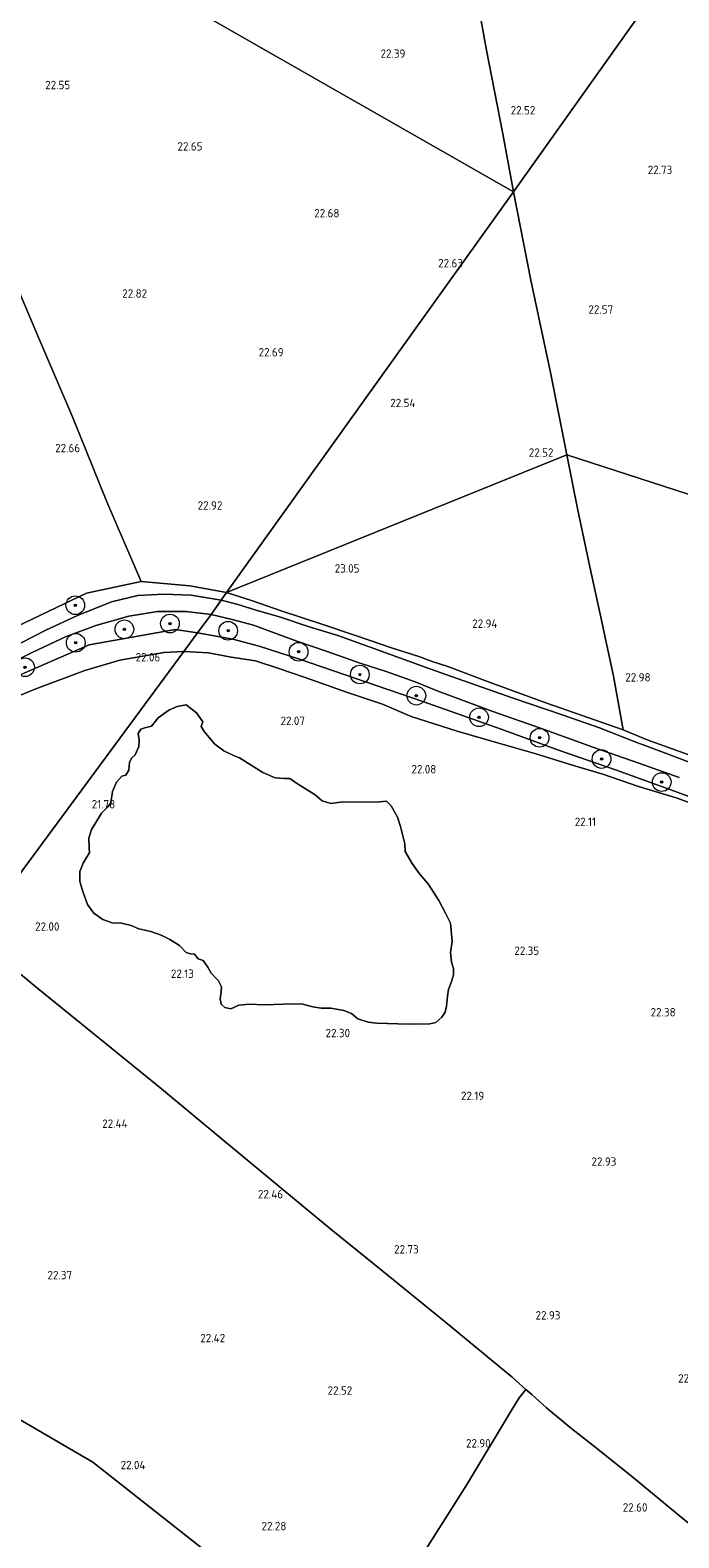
# Model space of a CAD drawing. Header units: metres. Extents: x 185049 to 189876, y 349292 to 352302.
# Tile 104 of 256: x 188388 to 188527, y 350365 to 350688. Entities that reach past the tile are written whole.
import ezdxf
from ezdxf.enums import TextEntityAlignment as Align

# ---------------------------------------------------------------- set-up
doc = ezdxf.new("R2010")
doc.units = ezdxf.units.M
for name, color, linetype, lineweight in [('B-WE-GR-BOOM-S', 90, 'Continuous', 25), ('B-WE-GR-GRAS-GV', 60, 'Continuous', 13), ('B-WE-GW-TALUD_TEEN-G', 90, 'Continuous', 18), ('B-WE-IE-TERREINAFSCHEIDING_DOORGANG-G', 210, 'Continuous', 18), ('B-WE-IE-TERREINAFSCHEIDING_KUNSTMATIG_HEKWERK-G', 20, 'IE-TERREINAFSCHEIDING-KUNSTMATIG', 18), ('B-WE-OG-WATER_POEL-GV', 7, 'Continuous', 18), ('B-WE-VH-VERHARDING_ASFALT-GV', 252, 'Continuous', 18), ('X-XX-AL-HOOGTELABEL-S', 7, 'Continuous', 25)]:
    doc.layers.add(name, color=color, linetype=linetype, lineweight=lineweight)
doc.styles.add('NLCS-ISO-ANNOTATIVE-T18', font='NLCS-ISO.ttf', dxfattribs={"height": 1.8})
doc.linetypes.add('IE-TERREINAFSCHEIDING-KUNSTMATIG', pattern='A,4,[82,NLCS.SHX,S=0.75,R=90,X=0,Y=0],4,-2', length=10)

# ---------------------------------------------------------------- blocks, each defined once
blk = doc.blocks.new('SGR-BOOM_01-SO')
at = {"linetype": 'ByBlock', "lineweight": 18}
h = blk.add_hatch(color=0, dxfattribs=at)
h.dxf.hatch_style = 1
edge = h.paths.add_edge_path()
edge.add_arc((0, 0), 0.25, 0, 360)
at = {"color": 0, "linetype": 'ByBlock', "lineweight": 18}
for radius in [2, 0.25]:
    blk.add_circle((0, 0), radius, dxfattribs=at)
blk = doc.blocks.new('SAL-HOOGTELABEL-SO')
at = {"color": 0, "linetype": 'ByBlock', "lineweight": -2, "style": 'NLCS-ISO-ANNOTATIVE-T18'}
blk.add_attdef('HOOGTE', text='', height=1.8, dxfattribs=at).set_placement((2.79, 0), align=Align.RIGHT)

msp = doc.modelspace()

# ---------------------------------------------------------------- linework, layer by layer
at = {"layer": 'B-WE-GR-GRAS-GV'}
for points in [[(188459.479, 350697.668, 21.878), (188469.88, 350696.054, 21.904), (188483.732, 350696.809, 21.981), (188485.961, 350684.106, 22.421), (188489.542, 350665.856, 22.575), (188491.817, 350653.424, 22.601), (188391.62, 350710.664, 21.904), (188331.959, 350746.668, 22.165), (188327.213, 350755.487, 22.131), (188313.951, 350779.639, 22.118), (188305.76, 350796.581, 22.015), (188315.639, 350787.583, 22.041), (188323.199, 350781.766, 22.002), (188332.119, 350774.86, 21.964), (188342.131, 350768.149, 21.942), (188355.827, 350759.295, 21.968), (188369.78, 350750.044, 21.921), (188381.72, 350742.618, 21.908), (188392.932, 350735.568, 21.878), (188406.207, 350727.315, 21.925), (188417.284, 350720.706, 21.891), (188428.473, 350713.799, 21.84), (188439.234, 350707.111, 21.848), (188448.843, 350701.62, 21.818)], [(188491.817, 350653.424, 22.601), (188430.411, 350567.646, 23.279), (188422.568, 350569.087, 23.279), (188412.172, 350569.998, 23.245), (188404.819, 350587.045, 22.919), (188397.493, 350605.233, 22.842), (188390.18, 350622.252, 22.728), (188381.782, 350642.015, 22.584), (188373.212, 350661.765, 22.558), (188366.851, 350676.503, 22.567), (188367.144, 350680.835, 22.55), (188356.272, 350701.423, 22.248), (188347.214, 350718.079, 22.164), (188338.696, 350734.039, 22.159), (188331.959, 350746.668, 22.165), (188391.62, 350710.664, 21.904)], [(188592.43, 350594.566, 22.333), (188598.18, 350564.522, 22.313), (188562.679, 350577.882, 22.345), (188503.232, 350597.119, 22.531), (188499.749, 350614.711, 22.503), (188495.539, 350634.492, 22.649), (188491.817, 350653.424, 22.601), (188526.966, 350702.952, 21.865), (188549.075, 350706.327, 22.029), (188570.577, 350708.926, 22.029), (188571.788, 350703.537, 22.448), (188572.652, 350699.126, 22.866), (188573.588, 350694.345, 22.842), (188575.099, 350686.034, 22.692), (188578.41, 350668.103, 22.448), (188581.723, 350650.959, 22.365), (188585.211, 350632.731, 22.274), (188589.105, 350611.535, 22.31)], [(188526.966, 350702.952, 21.865), (188491.817, 350653.424, 22.601), (188489.542, 350665.856, 22.575), (188485.961, 350684.106, 22.421), (188483.732, 350696.809, 21.981), (188506.098, 350699.999, 21.938)], [(188503.232, 350597.119, 22.531), (188430.411, 350567.646, 23.279), (188491.817, 350653.424, 22.601), (188495.539, 350634.492, 22.649), (188499.749, 350614.711, 22.503)], [(188513.24, 350549.731, 23.046), (188515.309, 350538.233, 23.133), (188498.76, 350544.072, 23.073), (188486.813, 350548.419, 23.099), (188477.756, 350551.828, 23.171), (188474.404, 350552.886, 23.239), (188471.831, 350553.871, 23.213), (188465.729, 350555.788, 23.205), (188458.462, 350558.342, 23.209), (188450.582, 350560.969, 23.239), (188442.149, 350563.736, 23.251), (188436.027, 350565.903, 23.277), (188430.411, 350567.646, 23.279), (188503.232, 350597.119, 22.531), (188505.536, 350585.663, 22.652), (188508.147, 350573.148, 22.864), (188510.41, 350562.985, 22.936)], [(188427.175, 350562.958, 23.169), (188424.254, 350559.002, 22.991), (188419.44, 350559.758, 23.003), (188401.055, 350556.459, 23.003), (188383.975, 350549.004, 22.889), (188372.169, 350542.253, 22.677), (188358.069, 350531.084, 22.418), (188345.527, 350518.538, 22.401), (188333.753, 350507.137, 22.461), (188331.317, 350509.652, 22.634), (188338.726, 350516.035, 22.605), (188345.896, 350523.718, 22.584), (188351.598, 350529.656, 22.651), (188356.22, 350533.984, 22.694), (188361.82, 350538.704, 22.796), (188368.289, 350543.27, 22.88), (188374.958, 350547.388, 22.995), (188381.833, 350551.297, 22.982), (188388.98, 350554.883, 23.037), (188395.997, 350558.139, 23.054), (188402.462, 350560.626, 23.08), (188409.508, 350562.563, 23.135), (188415.651, 350563.571, 23.139), (188421.832, 350563.614, 23.139)], [(188356.063, 350527.718, 22.015), (188347.23, 350517.265, 21.969), (188345.527, 350518.538, 22.401), (188358.069, 350531.084, 22.418), (188372.169, 350542.253, 22.677), (188383.975, 350549.004, 22.889), (188401.055, 350556.459, 23.003), (188419.44, 350559.758, 23.003), (188424.254, 350559.002, 22.991), (188421.306, 350555.01, 22.198), (188417.006, 350554.785, 22.147), (188407.578, 350553.139, 22.07), (188400.122, 350550.939, 22.032), (188389.62, 350547.062, 22.003), (188380.937, 350543.49, 22.007), (188371.381, 350538.75, 22.083), (188363.915, 350534.068, 22.036)], [(188421.306, 350555.01, 22.198), (188376.395, 350494.187, 21.96), (188359.153, 350508.358, 22.028), (188347.23, 350517.265, 21.969), (188356.063, 350527.718, 22.015), (188363.915, 350534.068, 22.036), (188371.381, 350538.75, 22.083), (188380.937, 350543.49, 22.007), (188389.62, 350547.062, 22.003), (188400.122, 350550.939, 22.032), (188407.578, 350553.139, 22.07), (188417.006, 350554.785, 22.147)], [(188430.096, 350478.828, 21.674), (188431.391, 350478.575, 21.674), (188433.057, 350479.364, 21.674), (188435.293, 350479.526, 21.674), (188438.511, 350479.396, 21.674), (188442.551, 350479.543, 21.674), (188446.475, 350479.65, 21.674), (188448.87, 350478.949, 21.674), (188450.655, 350478.699, 21.674), (188452.755, 350478.684, 21.674), (188455.541, 350478.18, 21.674), (188457.171, 350477.517, 21.674), (188458.527, 350476.402, 21.674), (188460.707, 350475.662, 21.674), (188462.61, 350475.45, 21.674), (188469.339, 350475.289, 21.674), (188473.969, 350475.339, 21.674), (188475.243, 350475.636, 21.674), (188476.536, 350476.758, 21.674), (188477.18, 350477.858, 21.674), (188477.472, 350479.134, 21.674), (188477.702, 350481.272, 21.674), (188477.915, 350482.685, 21.674), (188478.538, 350484.433, 21.674), (188479.026, 350485.807, 21.674), (188478.964, 350487.161, 21.674), (188478.568, 350488.533, 21.674), (188478.328, 350490.612, 21.674), (188478.715, 350493.065, 21.674), (188478.513, 350495.32, 21.674), (188478.372, 350496.909, 21.674), (188477.308, 350499.006, 21.674), (188475.889, 350501.769, 21.674), (188473.546, 350505.334, 21.674), (188471.756, 350507.448, 21.674), (188470.142, 350509.622, 21.674), (188468.685, 350512.208, 21.674), (188468.622, 350513.856, 21.674), (188468.068, 350515.895, 21.674), (188467.691, 350517.601, 21.674), (188467.02, 350519.6, 21.674), (188465.68, 350522.029, 21.674), (188464.638, 350522.988, 21.674), (188463.265, 350522.887, 21.674), (188459.636, 350522.78, 21.674), (188455.418, 350522.869, 21.674), (188452.731, 350522.49, 21.674), (188450.866, 350523.074, 21.674), (188449.431, 350524.326, 21.674), (188445.443, 350526.848, 21.674), (188443.989, 350527.864, 21.674), (188442.871, 350527.881, 21.674), (188440.83, 350528.014, 21.674), (188438.199, 350529.126, 21.674), (188436.313, 350530.358, 21.674), (188433.248, 350532.273, 21.674), (188431.933, 350532.78, 21.674), (188429.89, 350533.796, 21.674), (188427.925, 350535.164, 21.674), (188425.623, 350537.925, 21.674), (188425.032, 350539.003, 21.674), (188425.364, 350539.965, 21.674), (188423.986, 350541.923, 21.674), (188421.824, 350543.586, 21.674), (188419.863, 350543.287, 21.674), (188418.119, 350542.439, 21.674), (188415.788, 350540.806, 21.674), (188414.36, 350539.017, 21.674), (188412.988, 350538.72, 21.674), (188412.086, 350538.384, 21.674), (188411.539, 350537.48, 21.674), (188411.758, 350536.147, 21.674), (188411.663, 350534.675, 21.674), (188410.902, 350532.947, 21.674), (188410.158, 350532.239, 21.674), (188409.67, 350531.355, 21.674), (188409.537, 350529.609, 21.674), (188408.931, 350528.588, 21.674), (188408.068, 350528.331, 21.674), (188406.914, 350527.092, 21.674), (188406.055, 350525.069, 21.674), (188405.688, 350522.655, 21.674), (188404.965, 350521.693, 21.674), (188403.712, 350520.454, 21.674), (188402.5, 350518.411, 21.674), (188401.562, 350516.918, 21.674), (188400.978, 350515.052, 21.674), (188401.081, 350512.993, 21.674), (188401.103, 350511.953, 21.674), (188400.458, 350510.951, 21.674), (188399.754, 350509.733, 21.674), (188399.072, 350507.966, 21.674), (188399.077, 350505.808, 21.674), (188399.769, 350503.456, 21.674), (188400.677, 350500.849, 21.674), (188402.074, 350499.028, 21.674), (188404, 350497.678, 21.674), (188405.983, 350496.938, 21.674), (188408.004, 350496.864, 21.674), (188410.026, 350496.398, 21.674), (188411.675, 350495.676, 21.674), (188414.246, 350495.132, 21.674), (188416.426, 350494.294, 21.674), (188418.331, 350493.396, 21.674), (188420.374, 350492.086, 21.674), (188421.81, 350490.638, 21.674), (188422.732, 350490.326, 21.674), (188423.576, 350490.249, 21.674), (188424.402, 350489.251, 21.674), (188425.443, 350488.881, 21.674), (188426.407, 350487.47, 21.674), (188427.176, 350486.158, 21.674), (188428.729, 350484.553, 21.674), (188429.399, 350483.24, 21.674), (188429.303, 350482.161, 21.674), (188429.052, 350480.669, 21.674), (188429.31, 350479.512, 21.674)]]:
    msp.add_polyline3d(points, close=True, dxfattribs=at)
for points in [[(188381.782, 350642.015, 22.584), (188390.18, 350622.252, 22.728), (188397.493, 350605.233, 22.842), (188404.819, 350587.045, 22.919), (188412.172, 350569.998, 23.245), (188400.497, 350567.508, 22.91), (188383.947, 350559.615, 22.702)], [(188535.694, 350530.593, 23.148), (188520.451, 350536.144, 23.126), (188515.309, 350538.233, 23.133), (188513.24, 350549.731, 23.046), (188510.41, 350562.985, 22.936), (188508.147, 350573.148, 22.864), (188505.536, 350585.663, 22.652), (188503.232, 350597.119, 22.531), (188562.679, 350577.882, 22.345)], [(188383.947, 350559.615, 22.702), (188400.497, 350567.508, 22.91), (188412.172, 350569.998, 23.245), (188422.568, 350569.087, 23.279), (188430.411, 350567.646, 23.279), (188429.264, 350566.043, 23.194), (188422.883, 350567.08, 23.207), (188416.997, 350567.334, 23.228), (188411.449, 350567.021, 23.237), (188405.863, 350565.651, 23.211), (188398.527, 350562.725, 23.169), (188391.763, 350559.602, 23.097), (188383.69, 350555.475, 23.05)], [(188534.298, 350529.52, 23.152), (188524.908, 350533.043, 23.129), (188517.628, 350535.772, 23.148), (188510.218, 350538.703, 23.11), (188502.475, 350541.374, 23.107), (188491.79, 350545.051, 23.076), (188479.749, 350549.265, 23.114), (188472.955, 350551.657, 23.114), (188463.715, 350555.037, 23.114), (188454.266, 350558.483, 23.133), (188447.94, 350560.398, 23.186), (188441.763, 350562.463, 23.19), (188436.997, 350563.831, 23.186), (188432.648, 350565.136, 23.194), (188429.264, 350566.043, 23.194), (188430.411, 350567.646, 23.279), (188436.027, 350565.903, 23.277), (188442.149, 350563.736, 23.251), (188450.582, 350560.969, 23.239), (188458.462, 350558.342, 23.209), (188465.729, 350555.788, 23.205), (188471.831, 350553.871, 23.213), (188474.404, 350552.886, 23.239), (188477.756, 350551.828, 23.171), (188486.813, 350548.419, 23.099), (188498.76, 350544.072, 23.073), (188515.309, 350538.233, 23.133), (188520.451, 350536.144, 23.126), (188535.694, 350530.593, 23.148)], [(188537.687, 350520.96, 22.951), (188525.529, 350525.439, 22.982), (188513.645, 350529.727, 23.016), (188501.643, 350533.832, 22.963), (188489.196, 350538.401, 22.955), (188472.438, 350544.334, 22.985), (188460.143, 350548.557, 23.05), (188446.036, 350553.408, 23.095), (188437.419, 350556.158, 23.091), (188431.787, 350557.679, 23.05), (188424.254, 350559.002, 22.991), (188427.175, 350562.958, 23.169), (188431.66, 350561.91, 23.061), (188436.222, 350560.69, 23.088), (188440.056, 350559.231, 23.103), (188445.469, 350557.223, 23.11), (188451.725, 350555.131, 23.118), (188459.235, 350552.43, 23.171), (188464.595, 350550.759, 23.152), (188470.821, 350548.522, 23.167), (188475.504, 350546.622, 23.148), (188487.418, 350542.171, 23.152), (188497.642, 350538.622, 23.133), (188509.012, 350534.455, 23.103), (188518.655, 350531.107, 23.137), (188527.302, 350528.05, 23.122)], [(188536.68, 350520.099, 22.261), (188526.66, 350523.7, 22.273), (188518.572, 350526.148, 22.219), (188510.925, 350528.742, 22.28), (188504.658, 350530.664, 22.197), (188496.393, 350533.203, 22.174), (188488.435, 350535.512, 22.185), (188479.79, 350537.988, 22.14), (188469.929, 350541.141, 22.212), (188463.778, 350543.741, 22.31), (188456.323, 350546.287, 22.352), (188447.265, 350549.447, 22.314), (188441.648, 350551.407, 22.303), (188436.672, 350553.029, 22.254), (188431.41, 350553.797, 22.227), (188426.559, 350554.739, 22.182), (188421.306, 350555.01, 22.198), (188424.254, 350559.002, 22.991), (188431.787, 350557.679, 23.05), (188437.419, 350556.158, 23.091), (188446.036, 350553.408, 23.095), (188460.143, 350548.557, 23.05), (188472.438, 350544.334, 22.985), (188489.196, 350538.401, 22.955), (188501.643, 350533.832, 22.963), (188513.645, 350529.727, 23.016), (188525.529, 350525.439, 22.982), (188537.687, 350520.96, 22.951)], [(188545.606, 350355.082, 22.819), (188526.523, 350370.777, 22.614), (188517.45, 350378.233, 22.663), (188509.904, 350384.298, 22.959), (188503.987, 350388.968, 22.978), (188498.889, 350393.178, 22.921), (188495.767, 350395.979, 23.027), (188494.459, 350397.058, 23.027), (188491.575, 350399.717, 22.963), (188477.264, 350411.459, 22.902), (188463.925, 350422.352, 22.678), (188452.811, 350431.292, 22.602), (188442.478, 350439.88, 22.511), (188429.198, 350450.849, 22.504), (188416.534, 350461.451, 22.436), (188405.915, 350470.032, 22.42), (188390.066, 350482.905, 22.201), (188376.395, 350494.187, 21.96), (188421.306, 350555.01, 22.198), (188426.559, 350554.739, 22.182), (188431.41, 350553.797, 22.227), (188436.672, 350553.029, 22.254), (188441.648, 350551.407, 22.303), (188447.265, 350549.447, 22.314), (188456.323, 350546.287, 22.352), (188463.778, 350543.741, 22.31), (188469.929, 350541.141, 22.212), (188479.79, 350537.988, 22.14), (188488.435, 350535.512, 22.185), (188496.393, 350533.203, 22.174), (188504.658, 350530.664, 22.197), (188510.925, 350528.742, 22.28), (188518.572, 350526.148, 22.219), (188526.66, 350523.7, 22.273), (188536.68, 350520.099, 22.261)], [(188376.395, 350494.187, 21.96), (188390.066, 350482.905, 22.201), (188405.915, 350470.032, 22.42), (188416.534, 350461.451, 22.436), (188429.198, 350450.849, 22.504), (188442.478, 350439.88, 22.511), (188452.811, 350431.292, 22.602), (188463.925, 350422.352, 22.678), (188477.264, 350411.459, 22.902), (188491.575, 350399.717, 22.963), (188494.459, 350397.058, 23.027), (188493.067, 350395.326, 23.027), (188491.309, 350392.498, 23.027), (188481.783, 350376.576, 22.868), (188469.441, 350357.09, 22.894)], [(188377.111, 350360.899, 22.019), (188375.066, 350369.123, 22.003), (188371.498, 350373.162, 22.003), (188362.91, 350382.215, 21.988), (188354.71, 350391.803, 21.922), (188345.487, 350401.838, 21.961), (188334.37, 350414.609, 21.888), (188326.843, 350422.886, 21.875), (188362.096, 350404.667, 21.875), (188401.827, 350381.491, 21.875), (188457.434, 350337.664, 22.712)], [(188457.434, 350337.664, 22.712), (188401.827, 350381.491, 21.875), (188362.096, 350404.667, 21.875)], [(188553.129, 350255.418, 23.772), (188517.006, 350288.352, 23.772), (188457.434, 350337.664, 22.712), (188469.441, 350357.09, 22.894), (188481.783, 350376.576, 22.868), (188491.309, 350392.498, 23.027), (188493.067, 350395.326, 23.027), (188494.459, 350397.058, 23.027), (188495.767, 350395.979, 23.027), (188498.889, 350393.178, 22.921), (188503.987, 350388.968, 22.978), (188509.904, 350384.298, 22.959), (188517.45, 350378.233, 22.663), (188526.523, 350370.777, 22.614), (188545.606, 350355.082, 22.819)]]:
    msp.add_polyline3d(points, dxfattribs=at)
at = {"layer": 'B-WE-GW-TALUD_TEEN-G'}
for points in [[(188286.737, 350467.689, 22.41), (188293.119, 350471.406, 22.049), (188302.602, 350478.929, 22.024), (188313.011, 350487.622, 22.07), (188323.977, 350496.359, 22.045), (188334.115, 350504.029, 22.015), (188341.933, 350511.975, 22.028), (188347.23, 350517.265, 21.969), (188356.063, 350527.718, 22.015), (188363.915, 350534.068, 22.036), (188371.381, 350538.75, 22.083), (188380.937, 350543.49, 22.007), (188389.62, 350547.062, 22.003), (188400.122, 350550.939, 22.032), (188407.578, 350553.139, 22.07), (188417.006, 350554.785, 22.147), (188421.306, 350555.01, 22.198)], [(188421.306, 350555.01, 22.198), (188426.559, 350554.739, 22.182), (188431.41, 350553.797, 22.227), (188436.672, 350553.029, 22.254), (188441.648, 350551.407, 22.303), (188447.265, 350549.447, 22.314), (188456.323, 350546.287, 22.352), (188463.778, 350543.741, 22.31), (188469.929, 350541.141, 22.212), (188479.79, 350537.988, 22.14), (188488.435, 350535.512, 22.185), (188496.393, 350533.203, 22.174), (188504.658, 350530.664, 22.197), (188510.925, 350528.742, 22.28), (188518.572, 350526.148, 22.219), (188526.66, 350523.7, 22.273), (188536.68, 350520.099, 22.261)]]:
    msp.add_polyline3d(points, dxfattribs=at)
at = {"layer": 'B-WE-IE-TERREINAFSCHEIDING_DOORGANG-G'}
for points in [[(188494.459, 350397.058, 23.027), (188491.575, 350399.717, 22.963)], [(188493.067, 350395.326, 23.027), (188491.309, 350392.498, 23.027)], [(188498.889, 350393.178, 22.921), (188495.767, 350395.979, 23.027)]]:
    msp.add_polyline3d(points, dxfattribs=at)
at = {"layer": 'B-WE-IE-TERREINAFSCHEIDING_KUNSTMATIG_HEKWERK-G'}
for points in [[(188331.959, 350746.668, 22.165), (188338.696, 350734.039, 22.159), (188347.214, 350718.079, 22.164), (188356.272, 350701.423, 22.248), (188367.144, 350680.835, 22.55), (188366.851, 350676.503, 22.567), (188373.212, 350661.765, 22.558), (188381.782, 350642.015, 22.584), (188390.18, 350622.252, 22.728), (188397.493, 350605.233, 22.842), (188404.819, 350587.045, 22.919), (188412.172, 350569.998, 23.245)], [(188483.732, 350696.809, 21.981), (188485.961, 350684.106, 22.421), (188489.542, 350665.856, 22.575), (188491.817, 350653.424, 22.601)], [(188491.817, 350653.424, 22.601), (188495.539, 350634.492, 22.649), (188499.749, 350614.711, 22.503), (188503.232, 350597.119, 22.531)], [(188503.232, 350597.119, 22.531), (188505.536, 350585.663, 22.652), (188508.147, 350573.148, 22.864), (188510.41, 350562.985, 22.936), (188513.24, 350549.731, 23.046), (188515.309, 350538.233, 23.133), (188520.451, 350536.144, 23.126), (188535.694, 350530.593, 23.148), (188548.51, 350526.161, 23.152), (188558.4, 350522.501, 23.179), (188566.162, 350519.659, 23.171), (188572.089, 350517.2, 23.201), (188578.614, 350514.276, 23.179), (188591.626, 350507.17, 23.258), (188596.945, 350503.951, 23.251), (188600.147, 350502.324, 23.251), (188603.927, 350500.889, 23.308), (188607.205, 350500.208, 23.311), (188610.419, 350500.211, 23.387)], [(188332.276, 350529.211, 23.02), (188336.976, 350532.537, 22.884), (188352.438, 350542.164, 22.617), (188369.95, 350551.805, 22.69), (188383.947, 350559.615, 22.702), (188400.497, 350567.508, 22.91), (188412.172, 350569.998, 23.245), (188422.568, 350569.087, 23.279), (188430.411, 350567.646, 23.279)], [(188430.411, 350567.646, 23.279), (188436.027, 350565.903, 23.277), (188442.149, 350563.736, 23.251), (188450.582, 350560.969, 23.239), (188458.462, 350558.342, 23.209), (188465.729, 350555.788, 23.205), (188471.831, 350553.871, 23.213), (188474.404, 350552.886, 23.239), (188477.756, 350551.828, 23.171), (188486.813, 350548.419, 23.099), (188498.76, 350544.072, 23.073), (188515.309, 350538.233, 23.133)], [(188424.254, 350559.002, 22.991), (188419.44, 350559.758, 23.003), (188401.055, 350556.459, 23.003), (188383.975, 350549.004, 22.889), (188372.169, 350542.253, 22.677), (188358.069, 350531.084, 22.418), (188345.527, 350518.538, 22.401), (188333.753, 350507.137, 22.461), (188329.524, 350503.041, 22.397), (188306.478, 350484.598, 22.397), (188286.737, 350467.689, 22.41)], [(188537.687, 350520.96, 22.951), (188525.529, 350525.439, 22.982), (188513.645, 350529.727, 23.016), (188501.643, 350533.832, 22.963), (188489.196, 350538.401, 22.955), (188472.438, 350544.334, 22.985), (188460.143, 350548.557, 23.05), (188446.036, 350553.408, 23.095), (188437.419, 350556.158, 23.091), (188431.787, 350557.679, 23.05), (188424.254, 350559.002, 22.991)], [(188491.575, 350399.717, 22.963), (188477.264, 350411.459, 22.902), (188463.925, 350422.352, 22.678), (188452.811, 350431.292, 22.602), (188442.478, 350439.88, 22.511), (188429.198, 350450.849, 22.504), (188416.534, 350461.451, 22.436), (188405.915, 350470.032, 22.42), (188390.066, 350482.905, 22.201), (188376.395, 350494.187, 21.96)], [(188495.767, 350395.979, 23.027), (188494.459, 350397.058, 23.027), (188493.067, 350395.326, 23.027)], [(188491.309, 350392.498, 23.027), (188481.783, 350376.576, 22.868), (188469.441, 350357.09, 22.894), (188457.434, 350337.664, 22.712)], [(188627.042, 350288.046, 23.891), (188617.843, 350295.371, 23.831), (188605.973, 350305.217, 23.873), (188594.525, 350314.66, 23.982), (188584.72, 350322.928, 24.02), (188575.037, 350330.745, 23.941), (188565.338, 350338.803, 23.554), (188555.739, 350346.862, 23.315), (188545.606, 350355.082, 22.819), (188526.523, 350370.777, 22.614), (188517.45, 350378.233, 22.663), (188509.904, 350384.298, 22.959), (188503.987, 350388.968, 22.978), (188498.889, 350393.178, 22.921)]]:
    msp.add_polyline3d(points, dxfattribs=at)
at = {"layer": 'B-WE-OG-WATER_POEL-GV'}
msp.add_polyline3d([(188450.866, 350523.074, 21.674), (188452.731, 350522.49, 21.674), (188455.418, 350522.869, 21.674), (188459.636, 350522.78, 21.674), (188463.265, 350522.887, 21.674), (188464.638, 350522.988, 21.674), (188465.68, 350522.029, 21.674), (188467.02, 350519.6, 21.674), (188467.691, 350517.601, 21.674), (188468.068, 350515.895, 21.674), (188468.622, 350513.856, 21.674), (188468.685, 350512.208, 21.674), (188470.142, 350509.622, 21.674), (188471.756, 350507.448, 21.674), (188473.546, 350505.334, 21.674), (188475.889, 350501.769, 21.674), (188477.308, 350499.006, 21.674), (188478.372, 350496.909, 21.674), (188478.513, 350495.32, 21.674), (188478.715, 350493.065, 21.674), (188478.328, 350490.612, 21.674), (188478.568, 350488.533, 21.674), (188478.964, 350487.161, 21.674), (188479.026, 350485.807, 21.674), (188478.538, 350484.433, 21.674), (188477.915, 350482.685, 21.674), (188477.702, 350481.272, 21.674), (188477.472, 350479.134, 21.674), (188477.18, 350477.858, 21.674), (188476.536, 350476.758, 21.674), (188475.243, 350475.636, 21.674), (188473.969, 350475.339, 21.674), (188469.339, 350475.289, 21.674), (188462.61, 350475.45, 21.674), (188460.707, 350475.662, 21.674), (188458.527, 350476.402, 21.674), (188457.171, 350477.517, 21.674), (188455.541, 350478.18, 21.674), (188452.755, 350478.684, 21.674), (188450.655, 350478.699, 21.674), (188448.87, 350478.949, 21.674), (188446.475, 350479.65, 21.674), (188442.551, 350479.543, 21.674), (188438.511, 350479.396, 21.674), (188435.293, 350479.526, 21.674), (188433.057, 350479.364, 21.674), (188431.391, 350478.575, 21.674), (188430.096, 350478.828, 21.674), (188429.31, 350479.512, 21.674), (188429.052, 350480.669, 21.674), (188429.303, 350482.161, 21.674), (188429.399, 350483.24, 21.674), (188428.729, 350484.553, 21.674), (188427.176, 350486.158, 21.674), (188426.407, 350487.47, 21.674), (188425.443, 350488.881, 21.674), (188424.402, 350489.251, 21.674), (188423.576, 350490.249, 21.674), (188422.732, 350490.326, 21.674), (188421.81, 350490.638, 21.674), (188420.374, 350492.086, 21.674), (188418.331, 350493.396, 21.674), (188416.426, 350494.294, 21.674), (188414.246, 350495.132, 21.674), (188411.675, 350495.676, 21.674), (188410.026, 350496.398, 21.674), (188408.004, 350496.864, 21.674), (188405.983, 350496.938, 21.674), (188404, 350497.678, 21.674), (188402.074, 350499.028, 21.674), (188400.677, 350500.849, 21.674), (188399.769, 350503.456, 21.674), (188399.077, 350505.808, 21.674), (188399.072, 350507.966, 21.674), (188399.754, 350509.733, 21.674), (188400.458, 350510.951, 21.674), (188401.103, 350511.953, 21.674), (188401.081, 350512.993, 21.674), (188400.978, 350515.052, 21.674), (188401.562, 350516.918, 21.674), (188402.5, 350518.411, 21.674), (188403.712, 350520.454, 21.674), (188404.965, 350521.693, 21.674), (188405.688, 350522.655, 21.674), (188406.055, 350525.069, 21.674), (188406.914, 350527.092, 21.674), (188408.068, 350528.331, 21.674), (188408.931, 350528.588, 21.674), (188409.537, 350529.609, 21.674), (188409.67, 350531.355, 21.674), (188410.158, 350532.239, 21.674), (188410.902, 350532.947, 21.674), (188411.663, 350534.675, 21.674), (188411.758, 350536.147, 21.674), (188411.539, 350537.48, 21.674), (188412.086, 350538.384, 21.674), (188412.988, 350538.72, 21.674), (188414.36, 350539.017, 21.674), (188415.788, 350540.806, 21.674), (188418.119, 350542.439, 21.674), (188419.863, 350543.287, 21.674), (188421.824, 350543.586, 21.674), (188423.986, 350541.923, 21.674), (188425.364, 350539.965, 21.674), (188425.032, 350539.003, 21.674), (188425.623, 350537.925, 21.674), (188427.925, 350535.164, 21.674), (188429.89, 350533.796, 21.674), (188431.933, 350532.78, 21.674), (188433.248, 350532.273, 21.674), (188436.313, 350530.358, 21.674), (188438.199, 350529.126, 21.674), (188440.83, 350528.014, 21.674), (188442.871, 350527.881, 21.674), (188443.989, 350527.864, 21.674), (188445.443, 350526.848, 21.674), (188449.431, 350524.326, 21.674)], close=True, dxfattribs=at)
at = {"layer": 'B-WE-VH-VERHARDING_ASFALT-GV'}
for points in [[(188383.69, 350555.475, 23.05), (188391.763, 350559.602, 23.097), (188398.527, 350562.725, 23.169), (188405.863, 350565.651, 23.211), (188411.449, 350567.021, 23.237), (188416.997, 350567.334, 23.228), (188422.883, 350567.08, 23.207), (188429.264, 350566.043, 23.194), (188427.175, 350562.958, 23.169), (188421.832, 350563.614, 23.139), (188415.651, 350563.571, 23.139), (188409.508, 350562.563, 23.135), (188402.462, 350560.626, 23.08), (188395.997, 350558.139, 23.054), (188388.98, 350554.883, 23.037), (188381.833, 350551.297, 22.982)], [(188527.302, 350528.05, 23.122), (188518.655, 350531.107, 23.137), (188509.012, 350534.455, 23.103), (188497.642, 350538.622, 23.133), (188487.418, 350542.171, 23.152), (188475.504, 350546.622, 23.148), (188470.821, 350548.522, 23.167), (188464.595, 350550.759, 23.152), (188459.235, 350552.43, 23.171), (188451.725, 350555.131, 23.118), (188445.469, 350557.223, 23.11), (188440.056, 350559.231, 23.103), (188436.222, 350560.69, 23.088), (188431.66, 350561.91, 23.061), (188427.175, 350562.958, 23.169), (188429.264, 350566.043, 23.194), (188432.648, 350565.136, 23.194), (188436.997, 350563.831, 23.186), (188441.763, 350562.463, 23.19), (188447.94, 350560.398, 23.186), (188454.266, 350558.483, 23.133), (188463.715, 350555.037, 23.114), (188472.955, 350551.657, 23.114), (188479.749, 350549.265, 23.114), (188491.79, 350545.051, 23.076), (188502.475, 350541.374, 23.107), (188510.218, 350538.703, 23.11), (188517.628, 350535.772, 23.148), (188524.908, 350533.043, 23.129), (188534.298, 350529.52, 23.152)]]:
    msp.add_polyline3d(points, dxfattribs=at)

# ---------------------------------------------------------------- block references
at = {"layer": 'B-WE-GR-BOOM-S'}
for p in [(188398.09, 350564.931, 22.875), (188418.34, 350561.016, 22.98), (188398.176, 350556.895, 23.051), (188408.586, 350559.774, 23.051), (188430.791, 350559.465, 23.016), (188445.86, 350554.964, 23.016), (188387.333, 350551.669, 23.016), (188458.96, 350550.104, 22.98), (188471.046, 350545.577, 22.963), (188484.464, 350540.948, 22.98), (188497.415, 350536.562, 23.016), (188510.678, 350532.014, 22.998), (188523.541, 350527.08, 23.051)]:
    msp.add_blockref('SGR-BOOM_01-SO', p, dxfattribs=at)
at = {"layer": 'X-XX-AL-HOOGTELABEL-S'}
for p, values in [((188465.922, 350682.095, 22.387), {'HOOGTE': '22.39'}), ((188394.213, 350675.379, 22.554), {'HOOGTE': '22.55'}), ((188493.716, 350669.97, 22.52), {'HOOGTE': '22.52'}), ((188422.497, 350662.237, 22.647), {'HOOGTE': '22.65'}), ((188523.014, 350657.214, 22.732), {'HOOGTE': '22.73'}), ((188451.809, 350647.939, 22.681), {'HOOGTE': '22.68'}), ((188478.226, 350637.238, 22.626), {'HOOGTE': '22.63'}), ((188410.663, 350630.754, 22.817), {'HOOGTE': '22.82'}), ((188510.369, 350627.331, 22.57), {'HOOGTE': '22.57'}), ((188439.866, 350618.176, 22.69), {'HOOGTE': '22.69'}), ((188468.073, 350607.327, 22.542), {'HOOGTE': '22.54'}), ((188396.326, 350597.668, 22.656), {'HOOGTE': '22.66'}), ((188497.589, 350596.713, 22.523), {'HOOGTE': '22.52'}), ((188426.766, 350585.381, 22.923), {'HOOGTE': '22.92'}), ((188456.1, 350571.914, 23.051), {'HOOGTE': '23.05'}), ((188485.616, 350560.091, 22.937), {'HOOGTE': '22.94'}), ((188413.468, 350552.897, 22.062), {'HOOGTE': '22.06'}), ((188518.372, 350548.595, 22.979), {'HOOGTE': '22.98'}), ((188444.432, 350539.303, 22.069), {'HOOGTE': '22.07'}), ((188472.535, 350528.932, 22.076), {'HOOGTE': '22.08'}), ((188403.843, 350521.439, 21.777), {'HOOGTE': '21.78'}), ((188506.718, 350517.676, 22.11), {'HOOGTE': '22.11'}), ((188391.9, 350495.263, 22.004), {'HOOGTE': '22.00'}), ((188494.532, 350490.089, 22.345), {'HOOGTE': '22.35'}), ((188420.66, 350485.166, 22.129), {'HOOGTE': '22.13'}), ((188523.733, 350476.917, 22.38), {'HOOGTE': '22.38'}), ((188454.077, 350472.471, 22.304), {'HOOGTE': '22.30'}), ((188482.787, 350459.022, 22.194), {'HOOGTE': '22.19'}), ((188406.487, 350453.072, 22.444), {'HOOGTE': '22.44'}), ((188511.048, 350444.956, 22.933), {'HOOGTE': '22.93'}), ((188439.756, 350437.993, 22.459), {'HOOGTE': '22.46'}), ((188468.753, 350426.181, 22.725), {'HOOGTE': '22.73'}), ((188394.607, 350420.658, 22.368), {'HOOGTE': '22.37'}), ((188499.085, 350412.053, 22.933), {'HOOGTE': '22.93'}), ((188427.356, 350407.181, 22.417), {'HOOGTE': '22.42'}), ((188454.547, 350395.961, 22.52), {'HOOGTE': '22.52'}), ((188529.554, 350398.552, 22.899), {'HOOGTE': '22.90'}), ((188484.172, 350384.659, 22.903), {'HOOGTE': '22.90'}), ((188410.31, 350380.009, 22.042), {'HOOGTE': '22.04'}), ((188517.695, 350370.936, 22.596), {'HOOGTE': '22.60'}), ((188440.456, 350366.937, 22.281), {'HOOGTE': '22.28'})]:
    msp.add_blockref('SAL-HOOGTELABEL-SO', p, dxfattribs=at).add_auto_attribs(values)

doc.saveas('drawing.dxf')
